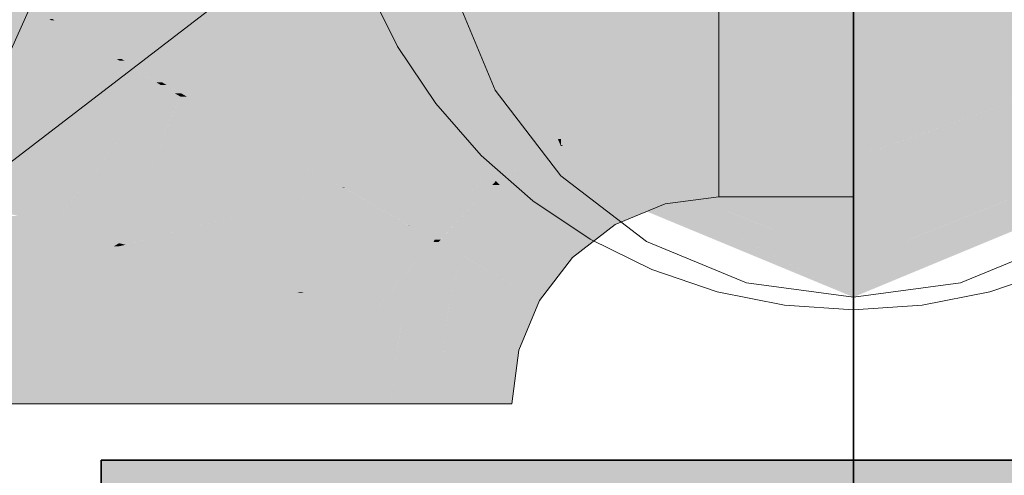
# Model space of a CAD drawing. Extents: x -223 to 557, y -138 to 606.
# Tile 47 of 256: x 14.915 to 16.224, y 19.052 to 19.657. Entities that reach past the tile are written whole.
import ezdxf
from ezdxf.lldxf.tags import DXFTag

# ---------------------------------------------------------------- set-up
doc = ezdxf.new("R2010")
doc.units = 0
doc.layers.get('0').update_dxf_attribs({"lineweight": 35})
doc.layers.add('0-Shading', color=7, linetype='Continuous', lineweight=35)
doc.layers.add('5_EG-HLSE', color=7, linetype='Continuous', lineweight=25)
for name, color, linetype, lineweight, true_color in [('H_Heizkoerper', 1, 'Continuous', 35, 0xff0000), ('H_Heizkoerperflaeche', 7, 'Continuous', 35, 0xc0c0c0), ('H_Ruecklauf', 5, 'Continuous', 35, 0x0000ff), ('H_Ruecklauf_OG', 5, 'Continuous', 18, 0x0000ff)]:
    doc.layers.add(name, color=color, linetype=linetype, lineweight=lineweight, true_color=true_color)
tags = doc.linetypes.add('ALL_S14', pattern=[0.002, 0.001, -0.001]).pattern_tags.tags
tags[6:7] = [DXFTag(74, 4), DXFTag(75, 0), DXFTag(340, '0'), DXFTag(46, 1.0), DXFTag(50, 0.0), DXFTag(44, 0.0), DXFTag(45, 0.0)]
tags[4:5] = [DXFTag(74, 4), DXFTag(75, 0), DXFTag(340, '0'), DXFTag(46, 1.0), DXFTag(50, 0.0), DXFTag(44, 0.0), DXFTag(45, 0.0)]

# ---------------------------------------------------------------- blocks, each defined once
blk = doc.blocks.new('Shading-A07ALDT31N', base_point=(-18.54, 59.0494))
at = {"layer": '0-Shading', "color": 5, "true_color": 0x0000f5}
for points in [[(16.0238, 19.6113), (15.8447, 19.6113), (16.0238, 19.9717)], [(15.8447, 19.6113), (16.0238, 19.9717), (15.8447, 19.9717)], [(15.7278, 19.5828), (15.8447, 19.9436), (15.6311, 19.9436)], [(15.8447, 19.5828), (15.7278, 19.5828), (15.8447, 19.9436)], [(15.6015, 19.5679), (15.6532, 19.8612), (15.4322, 19.8612)], [(15.7318, 19.5679), (15.6015, 19.5679), (15.6532, 19.8612)], [(14.8016, 19.591), (15.053, 19.7839), (14.9386, 19.7839)], [(14.9575, 19.6565), (14.7531, 19.6565), (14.7934, 19.7537)], [(15.1362, 19.605), (15.0509, 19.605), (15.2613, 19.7301)], [(15.0509, 19.605), (15.2613, 19.7301), (15.2139, 19.7301)], [(15.1414, 19.5738), (15.105, 19.5738), (15.2613, 19.7301)], [(15.4322, 19.5592), (15.1302, 19.5592), (15.2613, 19.7301)], [(15.4331, 19.5582), (15.5079, 19.7301), (15.2613, 19.7301)], [(15.6071, 19.5582), (15.4331, 19.5582), (15.5079, 19.7301)], [(14.7026, 19.4609), (14.6721, 19.4609), (14.9575, 19.6565)], [(14.6721, 19.4609), (14.9575, 19.6565), (14.7531, 19.6565)], [(14.7382, 19.4548), (14.6947, 19.4548), (14.9575, 19.6565)], [(15.0485, 19.6026), (14.8989, 19.6026), (14.9575, 19.6565)], [(14.9575, 19.6565), (14.9593, 19.6579), (14.9552, 19.6579)], [(14.9617, 19.6565), (14.9575, 19.6565), (14.9593, 19.6579)], [(15.0445, 19.605), (14.9617, 19.6565), (14.9575, 19.6565)], [(15.0509, 19.605), (15.1198, 19.6579), (14.9593, 19.6579)], [(15.0509, 19.605), (15.0445, 19.605), (14.9617, 19.6565)], [(15.8447, 19.5828), (16.0238, 19.6113), (15.8447, 19.6113)], [(15.8447, 19.5828), (16.0238, 19.5828), (16.0238, 19.6113)], [(14.9532, 19.5073), (14.7952, 19.5073), (15.0485, 19.6026)], [(14.7952, 19.5073), (15.0485, 19.6026), (14.8989, 19.6026)], [(15.1026, 19.5706), (15.0165, 19.5706), (15.0485, 19.6026)], [(15.0485, 19.6026), (15.0509, 19.605), (15.0445, 19.605)], [(15.055, 19.6026), (15.0485, 19.6026), (15.0509, 19.605)], [(15.0973, 19.5738), (15.055, 19.6026), (15.0485, 19.6026)], [(15.105, 19.5738), (15.1362, 19.605), (15.0509, 19.605)], [(15.105, 19.5738), (15.0973, 19.5738), (15.055, 19.6026)], [(15.7318, 19.5679), (15.8447, 19.5828), (15.7278, 19.5828)], [(15.0808, 19.5422), (14.9881, 19.5422), (15.1026, 19.5706)], [(14.9881, 19.5422), (15.1026, 19.5706), (15.0165, 19.5706)], [(15.1286, 19.5553), (15.0908, 19.5553), (15.1026, 19.5706)], [(15.1026, 19.5706), (15.105, 19.5738), (15.0973, 19.5738)], [(15.1104, 19.5706), (15.1026, 19.5706), (15.105, 19.5738)], [(15.1219, 19.5592), (15.1104, 19.5706), (15.1026, 19.5706)], [(15.1302, 19.5592), (15.1414, 19.5738), (15.105, 19.5738)], [(15.1302, 19.5592), (15.1219, 19.5592), (15.1104, 19.5706)], [(15.3449, 19.4335), (15.0781, 19.4335), (15.1286, 19.5553)], [(15.0808, 19.5422), (15.1286, 19.5553), (15.0908, 19.5553)], [(15.1231, 19.5422), (15.0808, 19.5422), (15.1286, 19.5553)], [(15.1286, 19.5553), (15.1302, 19.5592), (15.1219, 19.5592)], [(15.1371, 19.5553), (15.1286, 19.5553), (15.1302, 19.5592)], [(15.1375, 19.555), (15.1371, 19.5553), (15.1286, 19.5553)], [(15.1375, 19.555), (15.129, 19.555), (15.1286, 19.5553)], [(15.1375, 19.555), (15.4322, 19.5592), (15.1302, 19.5592)], [(15.4364, 19.555), (15.1375, 19.555), (15.4322, 19.5592)], [(15.4383, 19.5531), (15.6071, 19.5582), (15.4331, 19.5582)], [(15.61, 19.5531), (15.4383, 19.5531), (15.6071, 19.5582)], [(15.6071, 19.5582), (15.7318, 19.5679), (15.6015, 19.5679)], [(15.7083, 19.5582), (15.6071, 19.5582), (15.7318, 19.5679)], [(15.6266, 19.5244), (15.7083, 19.5582), (15.6071, 19.5582)], [(14.9532, 19.5073), (15.0808, 19.5422), (14.9881, 19.5422)], [(15.054, 19.5073), (14.9532, 19.5073), (15.0808, 19.5422)], [(15.0576, 19.3839), (14.9593, 19.3839), (15.1231, 19.5422)], [(14.9593, 19.3839), (15.1231, 19.5422), (15.0808, 19.5422)], [(15.3439, 19.4341), (15.1375, 19.555), (15.129, 19.555)], [(15.4383, 19.5531), (15.4364, 19.555), (15.1375, 19.555)], [(15.347, 19.4341), (15.3439, 19.4341), (15.1375, 19.555)], [(15.4383, 19.5531), (15.1408, 19.5531), (15.1375, 19.555)], [(15.2627, 19.4827), (15.4383, 19.5531), (15.1408, 19.5531)], [(15.5087, 19.4827), (15.2627, 19.4827), (15.4383, 19.5531)], [(15.467, 19.5244), (15.61, 19.5531), (15.4383, 19.5531)], [(15.6266, 19.5244), (15.467, 19.5244), (15.61, 19.5531)], [(15.5087, 19.4827), (15.6266, 19.5244), (15.467, 19.5244)], [(15.5723, 19.4827), (15.5087, 19.4827), (15.6266, 19.5244)], [(14.7284, 19.4458), (14.9532, 19.5073), (14.7952, 19.5073)], [(14.8917, 19.4458), (14.7284, 19.4458), (14.9532, 19.5073)], [(14.9803, 19.4113), (14.8572, 19.4113), (15.054, 19.5073)], [(14.8572, 19.4113), (15.054, 19.5073), (14.9532, 19.5073)], [(15.347, 19.4341), (15.5087, 19.4827), (15.2627, 19.4827)], [(15.5363, 19.4551), (15.4168, 19.4551), (15.5087, 19.4827)], [(15.5363, 19.4551), (15.5723, 19.4827), (15.5087, 19.4827)], [(15.5057, 19.4341), (15.347, 19.4341), (15.5363, 19.4551)], [(15.347, 19.4341), (15.5363, 19.4551), (15.4168, 19.4551)], [(15.482, 19.3843), (15.4331, 19.3843), (15.5363, 19.4551)], [(15.0643, 19.3602), (15.0478, 19.3602), (15.3449, 19.4335)], [(15.0478, 19.3602), (15.3449, 19.4335), (15.0781, 19.4335)], [(15.4327, 19.384), (15.1555, 19.384), (15.3449, 19.4335)], [(15.3449, 19.4335), (15.347, 19.4341), (15.3439, 19.4341)], [(15.3479, 19.4335), (15.3449, 19.4335), (15.347, 19.4341)], [(15.4323, 19.3843), (15.3479, 19.4335), (15.3449, 19.4335)], [(15.4331, 19.3843), (15.5057, 19.4341), (15.347, 19.4341)], [(15.4331, 19.3843), (15.4323, 19.3843), (15.3479, 19.4335)], [(14.9593, 19.3839), (14.9803, 19.4113), (14.8572, 19.4113)], [(14.818, 19.3602), (15.0478, 19.3602), (14.8456, 19.3962)], [(15.0478, 19.3602), (14.9135, 19.3962), (14.8456, 19.3962)], [(15.0478, 19.3602), (15.0576, 19.3839), (14.9593, 19.3839)], [(15.3907, 19.358), (15.056, 19.358), (15.4327, 19.384)], [(15.056, 19.358), (15.4327, 19.384), (15.1555, 19.384)], [(15.467, 19.3648), (15.4016, 19.3648), (15.4327, 19.384)], [(15.4327, 19.384), (15.4331, 19.3843), (15.4323, 19.3843)], [(15.4336, 19.384), (15.4327, 19.384), (15.4331, 19.3843)], [(15.467, 19.3648), (15.4336, 19.384), (15.4327, 19.384)], [(15.467, 19.3648), (15.482, 19.3843), (15.4331, 19.3843)], [(14.689, 19.1467), (14.818, 19.3602), (15.0478, 19.3602)], [(15.0472, 19.356), (15.0406, 19.356), (15.0478, 19.3602)], [(15.056, 19.358), (15.0475, 19.358), (15.0478, 19.3602)], [(15.056, 19.358), (15.0643, 19.3602), (15.0478, 19.3602)], [(15.4077, 19.2955), (15.2895, 19.2955), (15.467, 19.3648)], [(15.2895, 19.2955), (15.467, 19.3648), (15.4016, 19.3648)], [(15.4276, 19.2697), (15.3857, 19.2697), (15.467, 19.3648)], [(14.689, 19.1467), (15.0472, 19.356), (15.0406, 19.356)], [(14.689, 19.1467), (15.0197, 19.1467), (15.0472, 19.356)], [(15.0391, 19.2944), (15.2877, 19.2944), (15.0472, 19.356)], [(15.0472, 19.356), (15.056, 19.358), (15.0475, 19.358)], [(15.0636, 19.356), (15.0472, 19.356), (15.056, 19.358)], [(15.2834, 19.2955), (15.0636, 19.356), (15.0472, 19.356)], [(15.2895, 19.2955), (15.3907, 19.358), (15.056, 19.358)], [(15.2895, 19.2955), (15.2834, 19.2955), (15.0636, 19.356)], [(15.0197, 19.1467), (15.0281, 19.1467), (15.0391, 19.2944)], [(15.0281, 19.1467), (15.0391, 19.2944), (15.2877, 19.2944)], [(15.2265, 19.2596), (15.4234, 19.2596), (15.2877, 19.2944)], [(15.2877, 19.2944), (15.2895, 19.2955), (15.2834, 19.2955)], [(15.2936, 19.2944), (15.2877, 19.2944), (15.2895, 19.2955)], [(15.4234, 19.2596), (15.2936, 19.2944), (15.2877, 19.2944)], [(15.3857, 19.2697), (15.4077, 19.2955), (15.2895, 19.2955)], [(15.4234, 19.2596), (15.4276, 19.2697), (15.3857, 19.2697)], [(15.0281, 19.1467), (15.4086, 19.1467), (15.2265, 19.2596)], [(15.4086, 19.1467), (15.2265, 19.2596), (15.4234, 19.2596)]]:
    blk.add_solid(points, dxfattribs=at)
at = {"layer": '0-Shading', "color": 176, "true_color": 0x000085}
for points in [[(15.6316, 19.4988), (15.6308, 19.4988), (15.4738, 19.8667)], [(15.6185, 19.4893), (15.4858, 19.8385), (15.4738, 19.8385)], [(15.6349, 19.4893), (15.6185, 19.4893), (15.4858, 19.8385)], [(15.6349, 19.4893), (15.6316, 19.4988), (15.6308, 19.4988)], [(15.6349, 19.491), (15.6343, 19.491), (15.6316, 19.4988)], [(15.6349, 19.4893), (15.6349, 19.491), (15.6343, 19.491)], [(15.6349, 19.4496), (15.6349, 19.4893), (15.6185, 19.4893)]]:
    blk.add_solid(points, dxfattribs=at)
at = {"layer": '0-Shading', "color": 174, "true_color": 0x00009d}
blk.add_solid([(15.6349, 19.6123), (15.6349, 19.7424), (15.5726, 19.7424)], dxfattribs=at)
at = {"layer": '0-Shading', "color": 174, "true_color": 0x000092}
for points in [[(15.6349, 19.6123), (15.6041, 19.6123), (15.5726, 19.7424)], [(15.6316, 19.4988), (15.5795, 19.7139), (15.5393, 19.7139)], [(15.6316, 19.4988), (15.6349, 19.6123), (15.6041, 19.6123)], [(15.6349, 19.4988), (15.6316, 19.4988), (15.6349, 19.6123)], [(15.6349, 19.491), (15.6349, 19.4988), (15.6316, 19.4988)]]:
    blk.add_solid(points, dxfattribs=at)
at = {"layer": '0-Shading', "color": 172, "true_color": 0x0000c7}
for points in [[(16.0238, 19.6123), (15.6349, 19.6123), (16.0238, 19.6913)], [(15.6349, 19.6123), (16.0238, 19.6913), (15.6349, 19.6913)], [(16.4127, 19.6123), (16.0238, 19.6123), (16.4127, 19.6913)], [(16.0238, 19.6123), (16.4127, 19.6913), (16.0238, 19.6913)], [(16.0238, 19.4728), (16.0238, 19.6123), (15.6349, 19.6123)], [(16.0238, 19.4728), (16.4127, 19.6123), (16.0238, 19.6123)]]:
    blk.add_solid(points, dxfattribs=at)
at = {"layer": '0-Shading', "color": 174, "true_color": 0x0000af}
for points in [[(15.064, 19.591), (14.8016, 19.591), (15.1669, 19.67)], [(14.8016, 19.591), (15.1669, 19.67), (14.9046, 19.67)], [(14.8822, 19.4515), (15.064, 19.591), (14.8016, 19.591)], [(15.8447, 19.5679), (15.7318, 19.5679), (15.8447, 19.5828)], [(15.7435, 19.5244), (15.6266, 19.5244), (15.7318, 19.5679)], [(15.771, 19.4217), (15.8447, 19.5679), (15.7318, 19.5679)], [(15.8447, 19.4217), (15.771, 19.4217), (15.8447, 19.5679)], [(15.6325, 19.5142), (15.6133, 19.5142), (15.6266, 19.5244)], [(15.6913, 19.4123), (15.7435, 19.5244), (15.6266, 19.5244)], [(15.7735, 19.4123), (15.6913, 19.4123), (15.7435, 19.5244)], [(15.572, 19.4551), (15.5363, 19.4551), (15.6325, 19.5142)], [(15.5363, 19.4551), (15.6325, 19.5142), (15.6133, 19.5142)], [(15.6768, 19.4374), (15.5539, 19.4374), (15.6325, 19.5142)], [(15.5486, 19.4428), (15.5269, 19.4428), (15.5363, 19.4551)], [(15.5539, 19.4374), (15.572, 19.4551), (15.5363, 19.4551)], [(15.4751, 19.3648), (15.467, 19.3648), (15.5486, 19.4428)], [(15.467, 19.3648), (15.5486, 19.4428), (15.5269, 19.4428)], [(15.5121, 19.3617), (15.4723, 19.3617), (15.5539, 19.4374)], [(15.4723, 19.3617), (15.5539, 19.4374), (15.5435, 19.4374)], [(15.6471, 19.3443), (15.5024, 19.3443), (15.5539, 19.4374)], [(15.5539, 19.4374), (15.5435, 19.4374), (15.5486, 19.4428)], [(15.6065, 19.3849), (15.6768, 19.4374), (15.5539, 19.4374)], [(15.7072, 19.3849), (15.6065, 19.3849), (15.6768, 19.4374)], [(15.7072, 19.3849), (15.7735, 19.4123), (15.6913, 19.4123)], [(15.7735, 19.4123), (15.8447, 19.4217), (15.771, 19.4217)], [(15.6502, 19.3412), (15.7072, 19.3849), (15.6065, 19.3849)], [(15.4234, 19.2596), (15.4723, 19.3617), (15.4657, 19.3617)], [(15.5024, 19.3443), (15.4639, 19.3443), (15.4723, 19.3617)], [(15.4723, 19.3617), (15.4657, 19.3617), (15.467, 19.3648)], [(15.4723, 19.3617), (15.4751, 19.3648), (15.467, 19.3648)], [(15.5024, 19.3443), (15.5121, 19.3617), (15.4723, 19.3617)], [(15.4829, 19.2596), (15.4234, 19.2596), (15.5024, 19.3443)], [(15.4234, 19.2596), (15.5024, 19.3443), (15.4639, 19.3443)], [(15.6065, 19.2842), (15.4886, 19.2842), (15.5024, 19.3443)], [(15.5079, 19.3412), (15.6471, 19.3443), (15.5024, 19.3443)], [(15.6502, 19.3412), (15.5079, 19.3412), (15.6471, 19.3443)], [(15.6065, 19.2842), (15.6502, 19.3412), (15.5079, 19.3412)], [(15.5901, 19.2446), (15.4795, 19.2446), (15.6065, 19.2842)], [(15.4795, 19.2446), (15.6065, 19.2842), (15.4886, 19.2842)], [(15.4215, 19.2446), (15.4795, 19.2446), (15.4234, 19.2596)], [(15.4795, 19.2446), (15.4829, 19.2596), (15.4234, 19.2596)], [(15.4086, 19.1467), (15.4834, 19.1467), (15.4215, 19.2446)], [(15.4834, 19.1467), (15.4215, 19.2446), (15.4795, 19.2446)], [(15.4806, 19.2179), (15.579, 19.2179), (15.4795, 19.2446)], [(15.579, 19.2179), (15.5901, 19.2446), (15.4795, 19.2446)], [(15.4834, 19.1467), (15.5697, 19.1467), (15.4806, 19.2179)], [(15.5697, 19.1467), (15.4806, 19.2179), (15.579, 19.2179)]]:
    blk.add_solid(points, dxfattribs=at)
at = {"layer": '0-Shading', "color": 174, "true_color": 0x0000ac}
for points in [[(15.973, 19.491), (15.6349, 19.491), (15.6349, 19.6123)], [(16.4127, 19.491), (16.0747, 19.491), (16.4127, 19.6123)], [(15.6805, 19.4728), (15.973, 19.491), (15.6349, 19.491)], [(16.0238, 19.4728), (15.6805, 19.4728), (15.973, 19.491)], [(16.3671, 19.4728), (16.0238, 19.4728), (16.4127, 19.491)], [(16.0238, 19.4728), (16.4127, 19.491), (16.0747, 19.491)], [(16.0238, 19.3354), (16.0238, 19.4728), (15.6805, 19.4728)], [(16.0238, 19.3354), (16.3671, 19.4728), (16.0238, 19.4728)]]:
    blk.add_solid(points, dxfattribs=at)
at = {"layer": '0-Shading', "color": 174, "true_color": 0x0000b0}
for points in [[(15.8447, 19.4217), (16.0238, 19.4217), (15.8447, 19.5828)], [(16.0238, 19.4217), (15.8447, 19.5828), (16.0238, 19.5828)]]:
    blk.add_solid(points, dxfattribs=at)
at = {"layer": '0-Shading', "color": 174, "true_color": 0x00008e}
for points in [[(15.6382, 19.4893), (15.6349, 19.4893), (15.6349, 19.491)], [(16.0238, 19.3354), (15.9338, 19.3354), (15.6349, 19.491)], [(15.6868, 19.4496), (15.6349, 19.4496), (15.6349, 19.4893)], [(15.7482, 19.4027), (15.6382, 19.4893), (15.6349, 19.4893)], [(15.8045, 19.4027), (15.7482, 19.4027), (15.6382, 19.4893)], [(15.7482, 19.4027), (15.6868, 19.4496), (15.6349, 19.4496)], [(16.1369, 19.3354), (16.0238, 19.3354), (16.4127, 19.4496)], [(16.0238, 19.3354), (16.4127, 19.4496), (16.3093, 19.4496)], [(16.0238, 19.2885), (15.8045, 19.4027), (15.7482, 19.4027)], [(16.0238, 19.2885), (16.0238, 19.3354), (15.9338, 19.3354)], [(16.0238, 19.2885), (16.1369, 19.3354), (16.0238, 19.3354)]]:
    blk.add_solid(points, dxfattribs=at)
blk = doc.blocks.new('Referenz-A07ALDUO1N', base_point=(-167.6747, -99.33))
at = {"layer": '5_EG-HLSE', "color": 0, "linetype": 'ALL_S14', "lineweight": 13, "ltscale": 0.13}
blk.add_line((14.7662, 19.3114), (15.5096, 20.9632), dxfattribs=at)
blk = doc.blocks.new('Heizkörper-A07ALDUQ1N', base_point=(12.3571, 0.4766))
at = {"color": 0, "linetype": 'ByBlock', "lineweight": -2, "ltscale": 0.35}
for p, q in [((15.0238, 9.8717), (15.0238, 19.0717)), ((15.0238, 19.0717), (17.0238, 19.0717))]:
    blk.add_line(p, q, dxfattribs=at)
at = {"layer": 'H_Heizkoerperflaeche', "linetype": 'ByBlock', "lineweight": -2, "ltscale": 0.35}
for points in [[(15.0238, 9.8717), (17.0238, 9.8717), (15.0238, 19.0717)], [(17.0238, 9.8717), (15.0238, 19.0717), (17.0238, 19.0717)]]:
    blk.add_solid(points, dxfattribs=at)
at = {"layer": 'H_Ruecklauf', "linetype": 'ByBlock', "lineweight": -2, "ltscale": 0.35}
blk.add_line((16.0238, 19.0717), (16.0238, 19.9717), dxfattribs=at)
blk = doc.blocks.new('Heizkörper-A07ALDVC1N', base_point=(10.9576, -1.056))
at = {"layer": 'H_Ruecklauf', "linetype": 'ByBlock', "lineweight": -2, "ltscale": 0.35}
blk.add_line((16.0238, 18.9385), (16.0238, 19.8385), dxfattribs=at)
blk = doc.blocks.new('T-Stück-A07ALE3I1N', base_point=(15.3238, 19.2717))
at = {"color": 0, "lineweight": -2}
for p, q in [((15.3771, 19.7038), (15.4176, 19.6217)), ((15.4176, 19.6217), (15.4685, 19.5456)), ((15.4685, 19.5456), (15.5288, 19.4767)), ((15.5288, 19.4767), (15.5977, 19.4164)), ((15.5977, 19.4164), (15.6738, 19.3655)), ((15.6738, 19.3655), (15.7559, 19.325)), ((15.7559, 19.325), (15.8426, 19.2956)), ((16.205, 19.2956), (16.2917, 19.325)), ((15.8426, 19.2956), (15.9324, 19.2777)), ((16.1152, 19.2777), (16.205, 19.2956)), ((15.9324, 19.2777), (16.0238, 19.2717)), ((16.0238, 19.2717), (16.1152, 19.2777))]:
    blk.add_line(p, q, dxfattribs=at)
blk = doc.blocks.new('Geometrie-A07ALE4U1N', base_point=(-32.9012, 3.1729))
at = {"layer": 'H_Ruecklauf_OG'}
for p, q in [((15.8447, 19.7439), (15.8447, 19.4217)), ((16.0238, 19.7439), (16.0238, 19.4217)), ((15.5475, 19.5635), (15.4925, 19.6962)), ((15.4925, 19.6962), (15.5475, 19.5635)), ((15.8447, 19.6967), (15.8447, 19.5828)), ((15.8447, 19.5828), (15.8447, 19.6967)), ((14.8822, 19.4515), (15.1669, 19.67)), ((15.8447, 19.5828), (15.8447, 19.4954)), ((15.8447, 19.4954), (15.8447, 19.5828)), ((15.6349, 19.4496), (15.5475, 19.5635)), ((15.5475, 19.5635), (15.6349, 19.4496)), ((15.8447, 19.4954), (15.8447, 19.4405)), ((15.8447, 19.4405), (15.8447, 19.4954)), ((15.7488, 19.3622), (15.6349, 19.4496)), ((15.6349, 19.4496), (15.7488, 19.3622)), ((15.8447, 19.4405), (15.8447, 19.4217)), ((15.8447, 19.4217), (15.8447, 19.4405)), ((15.7072, 19.3849), (15.7735, 19.4123)), ((15.7735, 19.4123), (15.8447, 19.4217)), ((15.8447, 19.4217), (16.0238, 19.4217)), ((15.6502, 19.3412), (15.7072, 19.3849)), ((15.8815, 19.3073), (15.7488, 19.3622)), ((15.7488, 19.3622), (15.8815, 19.3073)), ((16.2988, 19.3622), (16.1662, 19.3073)), ((16.1662, 19.3073), (16.2988, 19.3622)), ((15.6065, 19.2842), (15.6502, 19.3412)), ((16.0238, 19.2885), (15.8815, 19.3073)), ((15.8815, 19.3073), (16.0238, 19.2885)), ((16.1662, 19.3073), (16.0238, 19.2885)), ((16.0238, 19.2885), (16.1662, 19.3073)), ((15.579, 19.2179), (15.6065, 19.2842)), ((15.5697, 19.1467), (15.579, 19.2179)), ((14.8773, 19.1467), (15.0197, 19.1467)), ((15.0197, 19.1467), (14.8773, 19.1467)), ((15.0197, 19.1467), (15.162, 19.1467)), ((15.162, 19.1467), (15.0197, 19.1467)), ((15.162, 19.1467), (15.2947, 19.1467)), ((15.2947, 19.1467), (15.162, 19.1467)), ((15.2947, 19.1467), (15.4086, 19.1467)), ((15.4086, 19.1467), (15.2947, 19.1467)), ((15.4086, 19.1467), (15.496, 19.1467)), ((15.496, 19.1467), (15.4086, 19.1467)), ((15.496, 19.1467), (15.5509, 19.1467)), ((15.5509, 19.1467), (15.496, 19.1467)), ((15.5509, 19.1467), (15.5697, 19.1467)), ((15.5697, 19.1467), (15.5509, 19.1467))]:
    blk.add_line(p, q, dxfattribs=at)

msp = doc.modelspace()

# ---------------------------------------------------------------- block references
at = {"color": 251, "lineweight": 25, "ltscale": 0.25, "true_color": 0x585858}
msp.add_blockref('Referenz-A07ALDUO1N', (-167.6747, -99.33), dxfattribs=at)
at = {"linetype": 'Continuous', "ltscale": 0.35}
msp.add_blockref('Geometrie-A07ALE4U1N', (-32.9012, 3.1729), dxfattribs=at)
msp.add_blockref('Shading-A07ALDT31N', (-18.54, 59.0494))
at = {"layer": 'H_Heizkoerper', "ltscale": 0.35}
for name, p in [('Heizkörper-A07ALDUQ1N', (12.3571, 0.4766)), ('Heizkörper-A07ALDVC1N', (10.9576, -1.056))]:
    msp.add_blockref(name, p, dxfattribs=at)
at = {"layer": 'H_Ruecklauf_OG', "ltscale": 0.18}
msp.add_blockref('T-Stück-A07ALE3I1N', (15.3238, 19.2717), dxfattribs=at)

doc.saveas('drawing.dxf')
